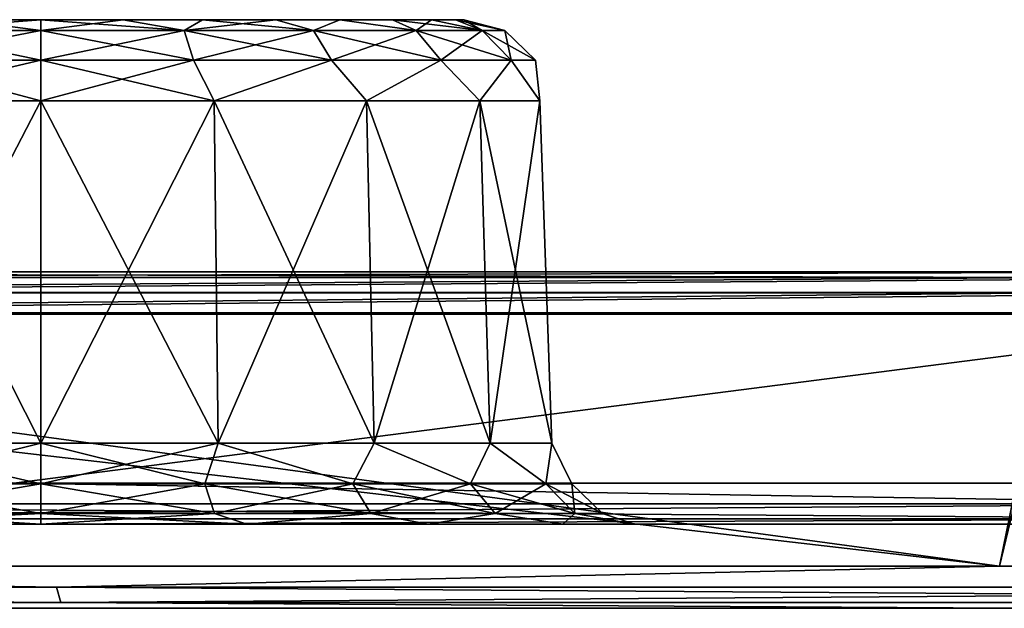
# Model space of a CAD drawing. Header units: millimetres. Extents: x -125 to 125, y -46 to 12.
# Tile 45 of 113: x -33.63 to -27.77, y 9 to 12.5. Entities that reach past the tile are written whole.
import ezdxf

# ---------------------------------------------------------------- set-up
doc = ezdxf.new("R2010")
doc.units = ezdxf.units.MM
doc.header["$LTSCALE"] = 26.699852
for name, color, linetype in [('1', 7, 'CONTINUOUS'), ('12', 7, 'CONTINUOUS'), ('2', 7, 'CONTINUOUS'), ('3', 7, 'CONTINUOUS'), ('33', 7, 'CONTINUOUS'), ('34', 7, 'CONTINUOUS'), ('35', 7, 'CONTINUOUS'), ('36', 7, 'CONTINUOUS'), ('49', 7, 'CONTINUOUS'), ('5', 7, 'CONTINUOUS'), ('50', 7, 'CONTINUOUS'), ('6', 7, 'CONTINUOUS'), ('63', 7, 'CONTINUOUS'), ('64', 7, 'CONTINUOUS'), ('89', 7, 'CONTINUOUS'), ('90', 7, 'CONTINUOUS'), ('93', 7, 'CONTINUOUS'), ('94', 7, 'CONTINUOUS'), ('95', 7, 'CONTINUOUS'), ('97', 7, 'CONTINUOUS'), ('98', 7, 'CONTINUOUS')]:
    doc.layers.add(name, color=color, linetype=linetype)

msp = doc.modelspace()

# ---------------------------------------------------------------- linework, layer by layer
at = {"layer": '1', "linetype": 'Continuous'}
for points in [[(-40.7359, 11, -118.0725), (-53.535, 11, -112.8474), (-12.9907, 11, -116.9241), (-40.7359, 11, -118.0725)], [(-25.8225, 11, -114.7746), (-53.535, 11, -112.8474), (-38.3385, 11, -111.2212), (-25.8225, 11, -114.7746)], [(-12.9907, 11, -116.9241), (-53.535, 11, -112.8474), (-25.8225, 11, -114.7746), (-12.9907, 11, -116.9241)], [(-53.4265, 11, 112.6222), (-40.6533, 11, 117.8366), (-25.8224, 11, 114.7746), (-53.4265, 11, 112.6222)], [(-38.3384, 11, 111.2212), (-53.4265, 11, 112.6222), (-25.8224, 11, 114.7746), (-38.3384, 11, 111.2212)], [(0, 11, -117.6435), (-40.7359, 11, -118.0725), (-12.9907, 11, -116.9241), (0, 11, -117.6435)], [(40.7359, 11, -118.0725), (-40.7359, 11, -118.0725), (0, 11, -117.6435), (40.7359, 11, -118.0725)], [(27.4376, 11, -121.8512), (-40.7359, 11, -118.0725), (40.7359, 11, -118.0725), (27.4376, 11, -121.8512)], [(-27.4376, 11, -121.8512), (-40.7359, 11, -118.0725), (27.4376, 11, -121.8512), (-27.4376, 11, -121.8512)], [(-25.8224, 11, 114.7746), (-40.6533, 11, 117.8366), (-12.9906, 11, 116.9241), (-25.8224, 11, 114.7746)], [(-12.9906, 11, 116.9241), (-40.6533, 11, 117.8366), (0, 11, 117.6435), (-12.9906, 11, 116.9241)], [(-27.382, 11, 121.6075), (40.6533, 11, 117.8366), (-40.6533, 11, 117.8366), (-27.382, 11, 121.6075)], [(-40.6533, 11, 117.8366), (40.6533, 11, 117.8366), (0, 11, 117.6435), (-40.6533, 11, 117.8366)]]:
    msp.add_3dface(points, dxfattribs=at)
at = {"layer": '12', "linetype": 'Continuous'}
for points in [[(-33.5, 12.5, 33.3728), (-33.5, 12.5, 28.3385), (-33.991, 12.5, 28.3868), (-33.5, 12.5, 33.3728)], [(-33.991, 12.5, 33.3245), (-33.5, 12.5, 33.3728), (-33.991, 12.5, 28.3868), (-33.991, 12.5, 33.3245)], [(-33.009, 12.5, 33.3245), (-33.5, 12.5, 28.3385), (-33.5, 12.5, 33.3728), (-33.009, 12.5, 33.3245)], [(-33.009, 12.5, 28.3868), (-33.5, 12.5, 28.3385), (-33.009, 12.5, 33.3245), (-33.009, 12.5, 28.3868)], [(-32.5368, 12.5, 33.1812), (-33.009, 12.5, 28.3868), (-33.009, 12.5, 33.3245), (-32.5368, 12.5, 33.1812)], [(-32.5368, 12.5, 28.5301), (-33.009, 12.5, 28.3868), (-32.5368, 12.5, 33.1812), (-32.5368, 12.5, 28.5301)], [(-32.1016, 12.5, 28.7627), (-32.5368, 12.5, 28.5301), (-32.1016, 12.5, 32.9486), (-32.1016, 12.5, 28.7627)], [(-32.1016, 12.5, 32.9486), (-32.5368, 12.5, 28.5301), (-32.5368, 12.5, 33.1812), (-32.1016, 12.5, 32.9486)], [(-31.7201, 12.5, 29.0757), (-32.1016, 12.5, 28.7627), (-31.7201, 12.5, 32.6356), (-31.7201, 12.5, 29.0757)], [(-31.7201, 12.5, 32.6356), (-32.1016, 12.5, 28.7627), (-32.1016, 12.5, 32.9486), (-31.7201, 12.5, 32.6356)], [(-31.4071, 12.5, 29.4571), (-31.7201, 12.5, 29.0757), (-31.4071, 12.5, 32.2541), (-31.4071, 12.5, 29.4571)], [(-31.4071, 12.5, 32.2541), (-31.7201, 12.5, 29.0757), (-31.7201, 12.5, 32.6356), (-31.4071, 12.5, 32.2541)], [(-31.1745, 12.5, 31.8189), (-31.4071, 12.5, 29.4571), (-31.4071, 12.5, 32.2541), (-31.1745, 12.5, 31.8189)], [(-31.1745, 12.5, 29.8923), (-31.4071, 12.5, 29.4571), (-31.1745, 12.5, 31.8189), (-31.1745, 12.5, 29.8923)], [(-31.0312, 12.5, 31.3467), (-31.1745, 12.5, 29.8923), (-31.1745, 12.5, 31.8189), (-31.0312, 12.5, 31.3467)], [(-31.0312, 12.5, 30.3646), (-31.1745, 12.5, 29.8923), (-31.0312, 12.5, 31.3467), (-31.0312, 12.5, 30.3646)], [(-30.9828, 12.5, 30.8556), (-31.0312, 12.5, 30.3646), (-31.0312, 12.5, 31.3467), (-30.9828, 12.5, 30.8556)]]:
    msp.add_3dface(points, dxfattribs=at)
at = {"layer": '2', "linetype": 'Continuous'}
for points in [[(-117.1172, 9.5), (117.1172, 9.5), (116.3253, 9.5, -13.5962), (-117.1172, 9.5)], [(-116.3253, 9.5, 13.5962), (117.1172, 9.5), (-117.1172, 9.5), (-116.3253, 9.5, 13.5962)], [(-116.3253, 9.5, -13.5962), (-117.1172, 9.5), (116.3253, 9.5, -13.5962), (-116.3253, 9.5, -13.5962)], [(116.3253, 9.5, 13.5962), (117.1172, 9.5), (-116.3253, 9.5, 13.5962), (116.3253, 9.5, 13.5962)], [(-113.9603, 9.5, 27.0088), (116.3253, 9.5, 13.5962), (-116.3253, 9.5, 13.5962), (-113.9603, 9.5, 27.0088)], [(113.9603, 9.5, -27.0088), (-116.3253, 9.5, -13.5962), (116.3253, 9.5, -13.5962), (113.9603, 9.5, -27.0088)], [(-113.9603, 9.5, -27.0088), (-116.3253, 9.5, -13.5962), (113.9603, 9.5, -27.0088), (-113.9603, 9.5, -27.0088)], [(-110.0542, 9.5, 40.0562), (113.9603, 9.5, 27.0088), (-113.9603, 9.5, 27.0088), (-110.0542, 9.5, 40.0562)], [(113.9603, 9.5, 27.0088), (116.3253, 9.5, 13.5962), (-113.9603, 9.5, 27.0088), (113.9603, 9.5, 27.0088)], [(110.0542, 9.5, -40.0562), (-113.9603, 9.5, -27.0088), (113.9603, 9.5, -27.0088), (110.0542, 9.5, -40.0562)], [(-110.0542, 9.5, -40.0562), (-113.9603, 9.5, -27.0088), (110.0542, 9.5, -40.0562), (-110.0542, 9.5, -40.0562)], [(104.6598, 9.5, -52.5619), (-110.0542, 9.5, -40.0562), (110.0542, 9.5, -40.0562), (104.6598, 9.5, -52.5619)], [(-104.6598, 9.5, 52.5619), (110.0542, 9.5, 40.0562), (-110.0542, 9.5, 40.0562), (-104.6598, 9.5, 52.5619)], [(110.0542, 9.5, 40.0562), (113.9603, 9.5, 27.0088), (-110.0542, 9.5, 40.0562), (110.0542, 9.5, 40.0562)], [(-104.6598, 9.5, -52.5619), (-110.0542, 9.5, -40.0562), (104.6598, 9.5, -52.5619), (-104.6598, 9.5, -52.5619)], [(97.8501, 9.5, -64.3568), (-104.6598, 9.5, -52.5619), (104.6598, 9.5, -52.5619), (97.8501, 9.5, -64.3568)], [(-97.8501, 9.5, -64.3568), (-104.6598, 9.5, -52.5619), (97.8501, 9.5, -64.3568), (-97.8501, 9.5, -64.3568)], [(-97.8501, 9.5, 64.3568), (104.6598, 9.5, 52.5619), (-104.6598, 9.5, 52.5619), (-97.8501, 9.5, 64.3568)], [(104.6598, 9.5, 52.5619), (110.0542, 9.5, 40.0562), (-104.6598, 9.5, 52.5619), (104.6598, 9.5, 52.5619)], [(-89.7171, 9.5, -75.2814), (-97.8501, 9.5, -64.3568), (89.7171, 9.5, -75.2814), (-89.7171, 9.5, -75.2814)], [(89.7171, 9.5, -75.2814), (-97.8501, 9.5, -64.3568), (97.8501, 9.5, -64.3568), (89.7171, 9.5, -75.2814)], [(-89.7171, 9.5, 75.2814), (97.8501, 9.5, 64.3568), (-97.8501, 9.5, 64.3568), (-89.7171, 9.5, 75.2814)], [(97.8501, 9.5, 64.3568), (104.6598, 9.5, 52.5619), (-97.8501, 9.5, 64.3568), (97.8501, 9.5, 64.3568)], [(80.3708, 9.5, -85.1879), (-89.7171, 9.5, -75.2814), (89.7171, 9.5, -75.2814), (80.3708, 9.5, -85.1879)], [(-80.3708, 9.5, -85.1879), (-89.7171, 9.5, -75.2814), (80.3708, 9.5, -85.1879), (-80.3708, 9.5, -85.1879)], [(-80.3708, 9.5, 85.1879), (89.7171, 9.5, 75.2814), (-89.7171, 9.5, 75.2814), (-80.3708, 9.5, 85.1879)], [(89.7171, 9.5, 75.2814), (97.8501, 9.5, 64.3568), (-89.7171, 9.5, 75.2814), (89.7171, 9.5, 75.2814)], [(69.9376, 9.5, -93.9423), (-80.3708, 9.5, -85.1879), (80.3708, 9.5, -85.1879), (69.9376, 9.5, -93.9423)], [(-69.9376, 9.5, -93.9423), (-80.3708, 9.5, -85.1879), (69.9376, 9.5, -93.9423), (-69.9376, 9.5, -93.9423)], [(80.3708, 9.5, 85.1879), (89.7171, 9.5, 75.2814), (-80.3708, 9.5, 85.1879), (80.3708, 9.5, 85.1879)], [(-69.9376, 9.5, 93.9423), (80.3708, 9.5, 85.1879), (-80.3708, 9.5, 85.1879), (-69.9376, 9.5, 93.9423)], [(58.5587, 9.5, -101.4264), (-69.9376, 9.5, -93.9423), (69.9376, 9.5, -93.9423), (58.5587, 9.5, -101.4264)], [(-58.5587, 9.5, -101.4264), (-69.9376, 9.5, -93.9423), (58.5587, 9.5, -101.4264), (-58.5587, 9.5, -101.4264)], [(69.9376, 9.5, 93.9423), (80.3708, 9.5, 85.1879), (-69.9376, 9.5, 93.9423), (69.9376, 9.5, 93.9423)], [(-58.5587, 9.5, 101.4264), (69.9376, 9.5, 93.9423), (-69.9376, 9.5, 93.9423), (-58.5587, 9.5, 101.4264)], [(-46.3878, 9.5, -107.5389), (-58.5587, 9.5, -101.4264), (46.3878, 9.5, -107.5389), (-46.3878, 9.5, -107.5389)], [(46.3878, 9.5, -107.5389), (-58.5587, 9.5, -101.4264), (58.5587, 9.5, -101.4264), (46.3878, 9.5, -107.5389)], [(-46.3878, 9.5, 107.5389), (58.5587, 9.5, 101.4264), (-58.5587, 9.5, 101.4264), (-46.3878, 9.5, 107.5389)], [(58.5587, 9.5, 101.4264), (69.9376, 9.5, 93.9423), (-58.5587, 9.5, 101.4264), (58.5587, 9.5, 101.4264)], [(-33.5896, 9.5, -112.197), (-46.3878, 9.5, -107.5389), (33.5896, 9.5, -112.197), (-33.5896, 9.5, -112.197)], [(33.5896, 9.5, -112.197), (-46.3878, 9.5, -107.5389), (46.3878, 9.5, -107.5389), (33.5896, 9.5, -112.197)], [(-33.5896, 9.5, 112.197), (46.3878, 9.5, 107.5389), (-46.3878, 9.5, 107.5389), (-33.5896, 9.5, 112.197)], [(46.3878, 9.5, 107.5389), (58.5587, 9.5, 101.4264), (-46.3878, 9.5, 107.5389), (46.3878, 9.5, 107.5389)], [(-20.3372, 9.5, -115.3379), (-33.5896, 9.5, -112.197), (20.3372, 9.5, -115.3379), (-20.3372, 9.5, -115.3379)], [(20.3372, 9.5, -115.3379), (-33.5896, 9.5, -112.197), (33.5896, 9.5, -112.197), (20.3372, 9.5, -115.3379)], [(-20.3372, 9.5, 115.3379), (33.5896, 9.5, 112.197), (-33.5896, 9.5, 112.197), (-20.3372, 9.5, 115.3379)], [(33.5896, 9.5, 112.197), (46.3878, 9.5, 107.5389), (-33.5896, 9.5, 112.197), (33.5896, 9.5, 112.197)]]:
    msp.add_3dface(points, dxfattribs=at)
at = {"layer": '3', "linetype": 'Continuous'}
for points in [[(-123.8684, 9, 13.9564), (-124.6521, 9), (123.8684, 9, 13.9564), (-123.8684, 9, 13.9564)], [(-124.6521, 9), (124.6521, 9), (123.8684, 9, 13.9564), (-124.6521, 9)], [(-123.8684, 9, -13.9564), (124.6521, 9), (-124.6521, 9), (-123.8684, 9, -13.9564)], [(123.8684, 9, -13.9564), (124.6521, 9), (-123.8684, 9, -13.9564), (123.8684, 9, -13.9564)], [(121.5269, 9, 27.7375), (-123.8684, 9, 13.9564), (123.8684, 9, 13.9564), (121.5269, 9, 27.7375)], [(-121.5269, 9, 27.7375), (-123.8684, 9, 13.9564), (121.5269, 9, 27.7375), (-121.5269, 9, 27.7375)], [(-121.5269, 9, -27.7375), (123.8684, 9, -13.9564), (-123.8684, 9, -13.9564), (-121.5269, 9, -27.7375)], [(117.6571, 9, 41.1698), (-121.5269, 9, 27.7375), (121.5269, 9, 27.7375), (117.6571, 9, 41.1698)], [(-117.6571, 9, 41.1698), (-121.5269, 9, 27.7375), (117.6571, 9, 41.1698), (-117.6571, 9, 41.1698)], [(-117.6571, 9, -41.1698), (121.5269, 9, -27.7375), (-121.5269, 9, -27.7375), (-117.6571, 9, -41.1698)], [(121.5269, 9, -27.7375), (123.8684, 9, -13.9564), (-121.5269, 9, -27.7375), (121.5269, 9, -27.7375)], [(112.3078, 9, 54.0843), (-117.6571, 9, 41.1698), (117.6571, 9, 41.1698), (112.3078, 9, 54.0843)], [(-112.3078, 9, 54.0843), (-117.6571, 9, 41.1698), (112.3078, 9, 54.0843), (-112.3078, 9, 54.0843)], [(-112.3078, 9, -54.0843), (117.6571, 9, -41.1698), (-117.6571, 9, -41.1698), (-112.3078, 9, -54.0843)], [(117.6571, 9, -41.1698), (121.5269, 9, -27.7375), (-117.6571, 9, -41.1698), (117.6571, 9, -41.1698)], [(105.5461, 9, 66.3187), (-112.3078, 9, 54.0843), (112.3078, 9, 54.0843), (105.5461, 9, 66.3187)], [(-105.5461, 9, 66.3187), (-112.3078, 9, 54.0843), (105.5461, 9, 66.3187), (-105.5461, 9, 66.3187)], [(-105.5461, 9, -66.3187), (112.3078, 9, -54.0843), (-112.3078, 9, -54.0843), (-105.5461, 9, -66.3187)], [(112.3078, 9, -54.0843), (117.6571, 9, -41.1698), (-112.3078, 9, -54.0843), (112.3078, 9, -54.0843)], [(97.4571, 9, 77.7192), (-105.5461, 9, 66.3187), (105.5461, 9, 66.3187), (97.4571, 9, 77.7192)], [(-97.4571, 9, 77.7192), (-105.5461, 9, 66.3187), (97.4571, 9, 77.7192), (-97.4571, 9, 77.7192)], [(-97.4571, 9, -77.7192), (105.5461, 9, -66.3187), (-105.5461, 9, -66.3187), (-97.4571, 9, -77.7192)], [(105.5461, 9, -66.3187), (112.3078, 9, -54.0843), (-105.5461, 9, -66.3187), (105.5461, 9, -66.3187)], [(88.1425, 9, 88.1423), (-97.4571, 9, 77.7192), (97.4571, 9, 77.7192), (88.1425, 9, 88.1423)], [(-88.1425, 9, 88.1423), (-97.4571, 9, 77.7192), (88.1425, 9, 88.1423), (-88.1425, 9, 88.1423)], [(97.4571, 9, -77.7192), (105.5461, 9, -66.3187), (-97.4571, 9, -77.7192), (97.4571, 9, -77.7192)], [(-88.1425, 9, -88.1423), (97.4571, 9, -77.7192), (-97.4571, 9, -77.7192), (-88.1425, 9, -88.1423)], [(77.7194, 9, 97.4569), (-88.1425, 9, 88.1423), (88.1425, 9, 88.1423), (77.7194, 9, 97.4569)], [(-77.7194, 9, 97.4569), (-88.1425, 9, 88.1423), (77.7194, 9, 97.4569), (-77.7194, 9, 97.4569)], [(88.1425, 9, -88.1423), (97.4571, 9, -77.7192), (-88.1425, 9, -88.1423), (88.1425, 9, -88.1423)], [(-77.7194, 9, -97.4569), (88.1425, 9, -88.1423), (-88.1425, 9, -88.1423), (-77.7194, 9, -97.4569)], [(66.319, 9, 105.5459), (-77.7194, 9, 97.4569), (77.7194, 9, 97.4569), (66.319, 9, 105.5459)], [(-66.319, 9, 105.5459), (-77.7194, 9, 97.4569), (66.319, 9, 105.5459), (-66.319, 9, 105.5459)], [(-66.319, 9, -105.5459), (77.7194, 9, -97.4569), (-77.7194, 9, -97.4569), (-66.319, 9, -105.5459)], [(77.7194, 9, -97.4569), (88.1425, 9, -88.1423), (-77.7194, 9, -97.4569), (77.7194, 9, -97.4569)], [(54.0846, 9, 112.3076), (-66.319, 9, 105.5459), (66.319, 9, 105.5459), (54.0846, 9, 112.3076)], [(-54.0846, 9, 112.3076), (-66.319, 9, 105.5459), (54.0846, 9, 112.3076), (-54.0846, 9, 112.3076)], [(-54.0846, 9, -112.3076), (66.319, 9, -105.5459), (-66.319, 9, -105.5459), (-54.0846, 9, -112.3076)], [(66.319, 9, -105.5459), (77.7194, 9, -97.4569), (-66.319, 9, -105.5459), (66.319, 9, -105.5459)], [(41.1701, 9, 117.657), (-54.0846, 9, 112.3076), (54.0846, 9, 112.3076), (41.1701, 9, 117.657)], [(-41.1701, 9, 117.657), (-54.0846, 9, 112.3076), (41.1701, 9, 117.657), (-41.1701, 9, 117.657)], [(-41.1701, 9, -117.657), (54.0846, 9, -112.3076), (-54.0846, 9, -112.3076), (-41.1701, 9, -117.657)], [(54.0846, 9, -112.3076), (66.319, 9, -105.5459), (-54.0846, 9, -112.3076), (54.0846, 9, -112.3076)], [(27.7378, 9, 121.5268), (-41.1701, 9, 117.657), (41.1701, 9, 117.657), (27.7378, 9, 121.5268)], [(-27.7378, 9, 121.5268), (-41.1701, 9, 117.657), (27.7378, 9, 121.5268), (-27.7378, 9, 121.5268)], [(-27.7378, 9, -121.5268), (41.1701, 9, -117.657), (-41.1701, 9, -117.657), (-27.7378, 9, -121.5268)], [(41.1701, 9, -117.657), (54.0846, 9, -112.3076), (-41.1701, 9, -117.657), (41.1701, 9, -117.657)]]:
    msp.add_3dface(points, dxfattribs=at)
at = {"layer": '33', "linetype": 'Continuous'}
for points in [[(-33.5, 9.9826, 27.7677), (-32.4682, 12.0174, 28.0207), (-32.4439, 9.9826, 27.954), (-33.5, 9.9826, 27.7677)], [(-33.5, 12.0174, 27.8388), (-32.4682, 12.0174, 28.0207), (-33.5, 9.9826, 27.7677), (-33.5, 12.0174, 27.8388)], [(-32.4439, 9.9826, 33.7573), (-33.5, 12.0174, 33.8725), (-33.5, 9.9826, 33.9436), (-32.4439, 9.9826, 33.7573)], [(-32.4682, 12.0174, 33.6906), (-33.5, 12.0174, 33.8725), (-32.4439, 9.9826, 33.7573), (-32.4682, 12.0174, 33.6906)], [(-32.4682, 12.0174, 28.0207), (-31.5608, 12.0174, 28.5446), (-32.4439, 9.9826, 27.954), (-32.4682, 12.0174, 28.0207)], [(-31.5151, 9.9826, 33.2211), (-32.4682, 12.0174, 33.6906), (-32.4439, 9.9826, 33.7573), (-31.5151, 9.9826, 33.2211)], [(-31.5608, 12.0174, 33.1667), (-32.4682, 12.0174, 33.6906), (-31.5151, 9.9826, 33.2211), (-31.5608, 12.0174, 33.1667)], [(-32.4439, 9.9826, 27.954), (-31.5608, 12.0174, 28.5446), (-31.5151, 9.9826, 28.4902), (-32.4439, 9.9826, 27.954)], [(-31.5608, 12.0174, 28.5446), (-30.8873, 12.0174, 29.3472), (-31.5151, 9.9826, 28.4902), (-31.5608, 12.0174, 28.5446)], [(-30.8258, 9.9826, 32.3996), (-31.5608, 12.0174, 33.1667), (-31.5151, 9.9826, 33.2211), (-30.8258, 9.9826, 32.3996)], [(-30.8873, 12.0174, 32.3641), (-31.5608, 12.0174, 33.1667), (-30.8258, 9.9826, 32.3996), (-30.8873, 12.0174, 32.3641)], [(-31.5151, 9.9826, 28.4902), (-30.8873, 12.0174, 29.3472), (-30.8258, 9.9826, 29.3117), (-31.5151, 9.9826, 28.4902)], [(-30.8873, 12.0174, 29.3472), (-30.529, 12.0174, 30.3318), (-30.8258, 9.9826, 29.3117), (-30.8873, 12.0174, 29.3472)], [(-30.459, 9.9826, 31.3919), (-30.8873, 12.0174, 32.3641), (-30.8258, 9.9826, 32.3996), (-30.459, 9.9826, 31.3919)], [(-30.529, 12.0174, 31.3795), (-30.8873, 12.0174, 32.3641), (-30.459, 9.9826, 31.3919), (-30.529, 12.0174, 31.3795)], [(-30.8258, 9.9826, 29.3117), (-30.529, 12.0174, 30.3318), (-30.459, 9.9826, 30.3194), (-30.8258, 9.9826, 29.3117)], [(-30.459, 9.9826, 30.3194), (-30.529, 12.0174, 31.3795), (-30.459, 9.9826, 31.3919), (-30.459, 9.9826, 30.3194)], [(-30.529, 12.0174, 30.3318), (-30.529, 12.0174, 31.3795), (-30.459, 9.9826, 30.3194), (-30.529, 12.0174, 30.3318)]]:
    msp.add_3dface(points, dxfattribs=at)
at = {"layer": '34', "linetype": 'Continuous'}
for points in [[(-33.5, 12.0174, 27.8388), (-33.5, 9.9826, 27.7677), (-34.5561, 9.9826, 27.954), (-33.5, 12.0174, 27.8388)], [(-33.5, 9.9826, 33.9436), (-34.5318, 12.0174, 33.6906), (-34.5561, 9.9826, 33.7573), (-33.5, 9.9826, 33.9436)], [(-34.5318, 12.0174, 28.0207), (-33.5, 12.0174, 27.8388), (-34.5561, 9.9826, 27.954), (-34.5318, 12.0174, 28.0207)], [(-33.5, 9.9826, 33.9436), (-33.5, 12.0174, 33.8725), (-34.5318, 12.0174, 33.6906), (-33.5, 9.9826, 33.9436)]]:
    msp.add_3dface(points, dxfattribs=at)
at = {"layer": '35', "linetype": 'Continuous'}
for points in [[(-38.2479, 10.7565, -110.9881), (-33.6613, 9.7435, -112.4364), (-25.7614, 10.7565, -114.5322), (-38.2479, 10.7565, -110.9881)], [(-33.6613, 9.7435, -112.4364), (-20.3806, 9.7435, -115.584), (-25.7614, 10.7565, -114.5322), (-33.6613, 9.7435, -112.4364)]]:
    msp.add_3dface(points, dxfattribs=at)
at = {"layer": '36', "linetype": 'Continuous'}
for points in [[(-38.2479, 10.7565, 110.9881), (-25.7614, 10.7565, 114.5322), (-33.6613, 9.7435, 112.4364), (-38.2479, 10.7565, 110.9881)], [(-33.6613, 9.7435, 112.4364), (-25.7614, 10.7565, 114.5322), (-20.3806, 9.7435, 115.584), (-33.6613, 9.7435, 112.4364)]]:
    msp.add_3dface(points, dxfattribs=at)
at = {"layer": '49', "linetype": 'Continuous'}
for points in [[(-32.6465, 12.436, 33.4823), (-33.5, 12.5, 33.3728), (-33.5, 12.436, 33.6175), (-32.6465, 12.436, 33.4823)], [(-33.009, 12.5, 33.3245), (-33.5, 12.5, 33.3728), (-32.6465, 12.436, 33.4823), (-33.009, 12.5, 33.3245)], [(-33.5, 12.5, 28.3385), (-33.009, 12.5, 28.3868), (-33.5, 12.436, 28.0938), (-33.5, 12.5, 28.3385)], [(-33.5, 12.436, 28.0938), (-33.009, 12.5, 28.3868), (-32.6465, 12.436, 28.2289), (-33.5, 12.436, 28.0938)], [(-32.5368, 12.5, 33.1812), (-33.009, 12.5, 33.3245), (-32.6465, 12.436, 33.4823), (-32.5368, 12.5, 33.1812)], [(-33.009, 12.5, 28.3868), (-32.5368, 12.5, 28.5301), (-32.6465, 12.436, 28.2289), (-33.009, 12.5, 28.3868)], [(-31.8766, 12.436, 33.0901), (-32.5368, 12.5, 33.1812), (-32.6465, 12.436, 33.4823), (-31.8766, 12.436, 33.0901)], [(-32.5368, 12.5, 28.5301), (-32.1016, 12.5, 28.7627), (-32.6465, 12.436, 28.2289), (-32.5368, 12.5, 28.5301)], [(-32.6465, 12.436, 28.2289), (-32.1016, 12.5, 28.7627), (-31.8766, 12.436, 28.6212), (-32.6465, 12.436, 28.2289)], [(-32.1016, 12.5, 32.9486), (-32.5368, 12.5, 33.1812), (-31.8766, 12.436, 33.0901), (-32.1016, 12.5, 32.9486)], [(-31.7201, 12.5, 32.6356), (-32.1016, 12.5, 32.9486), (-31.8766, 12.436, 33.0901), (-31.7201, 12.5, 32.6356)], [(-32.1016, 12.5, 28.7627), (-31.7201, 12.5, 29.0757), (-31.8766, 12.436, 28.6212), (-32.1016, 12.5, 28.7627)], [(-31.2656, 12.436, 32.479), (-31.7201, 12.5, 32.6356), (-31.8766, 12.436, 33.0901), (-31.2656, 12.436, 32.479)], [(-31.8766, 12.436, 28.6212), (-31.7201, 12.5, 29.0757), (-31.2656, 12.436, 29.2323), (-31.8766, 12.436, 28.6212)], [(-31.4071, 12.5, 32.2541), (-31.7201, 12.5, 32.6356), (-31.2656, 12.436, 32.479), (-31.4071, 12.5, 32.2541)], [(-31.7201, 12.5, 29.0757), (-31.4071, 12.5, 29.4571), (-31.2656, 12.436, 29.2323), (-31.7201, 12.5, 29.0757)], [(-31.1745, 12.5, 31.8189), (-31.4071, 12.5, 32.2541), (-30.8733, 12.436, 31.7091), (-31.1745, 12.5, 31.8189)], [(-30.8733, 12.436, 31.7091), (-31.4071, 12.5, 32.2541), (-31.2656, 12.436, 32.479), (-30.8733, 12.436, 31.7091)], [(-31.4071, 12.5, 29.4571), (-31.1745, 12.5, 29.8923), (-31.2656, 12.436, 29.2323), (-31.4071, 12.5, 29.4571)], [(-31.2656, 12.436, 29.2323), (-31.1745, 12.5, 29.8923), (-30.8733, 12.436, 30.0022), (-31.2656, 12.436, 29.2323)], [(-31.0312, 12.5, 31.3467), (-31.1745, 12.5, 31.8189), (-30.8733, 12.436, 31.7091), (-31.0312, 12.5, 31.3467)], [(-31.1745, 12.5, 29.8923), (-31.0312, 12.5, 30.3646), (-30.8733, 12.436, 30.0022), (-31.1745, 12.5, 29.8923)], [(-31.0312, 12.5, 30.3646), (-30.9828, 12.5, 30.8556), (-30.8733, 12.436, 30.0022), (-31.0312, 12.5, 30.3646)], [(-30.9828, 12.5, 30.8556), (-31.0312, 12.5, 31.3467), (-30.7381, 12.436, 30.8556), (-30.9828, 12.5, 30.8556)], [(-30.7381, 12.436, 30.8556), (-31.0312, 12.5, 31.3467), (-30.8733, 12.436, 31.7091), (-30.7381, 12.436, 30.8556)], [(-30.8733, 12.436, 30.0022), (-30.9828, 12.5, 30.8556), (-30.7381, 12.436, 30.8556), (-30.8733, 12.436, 30.0022)], [(-32.6465, 12.436, 33.4823), (-33.5, 12.436, 33.6175), (-32.5902, 12.26, 33.6558), (-32.6465, 12.436, 33.4823)], [(-32.5902, 12.26, 33.6558), (-33.5, 12.436, 33.6175), (-33.5, 12.26, 33.7999), (-32.5902, 12.26, 33.6558)], [(-33.5, 12.436, 28.0938), (-32.6465, 12.436, 28.2289), (-33.5, 12.26, 27.9114), (-33.5, 12.436, 28.0938)], [(-33.5, 12.26, 27.9114), (-32.6465, 12.436, 28.2289), (-32.5902, 12.26, 28.0555), (-33.5, 12.26, 27.9114)], [(-31.8766, 12.436, 33.0901), (-32.6465, 12.436, 33.4823), (-31.7694, 12.26, 33.2376), (-31.8766, 12.436, 33.0901)], [(-31.7694, 12.26, 33.2376), (-32.6465, 12.436, 33.4823), (-32.5902, 12.26, 33.6558), (-31.7694, 12.26, 33.2376)], [(-32.6465, 12.436, 28.2289), (-31.8766, 12.436, 28.6212), (-32.5902, 12.26, 28.0555), (-32.6465, 12.436, 28.2289)], [(-32.5902, 12.26, 28.0555), (-31.8766, 12.436, 28.6212), (-31.7694, 12.26, 28.4737), (-32.5902, 12.26, 28.0555)], [(-31.2656, 12.436, 32.479), (-31.8766, 12.436, 33.0901), (-31.1181, 12.26, 32.5862), (-31.2656, 12.436, 32.479)], [(-31.1181, 12.26, 32.5862), (-31.8766, 12.436, 33.0901), (-31.7694, 12.26, 33.2376), (-31.1181, 12.26, 32.5862)], [(-31.8766, 12.436, 28.6212), (-31.2656, 12.436, 29.2323), (-31.7694, 12.26, 28.4737), (-31.8766, 12.436, 28.6212)], [(-31.7694, 12.26, 28.4737), (-31.2656, 12.436, 29.2323), (-31.1181, 12.26, 29.1251), (-31.7694, 12.26, 28.4737)], [(-30.6999, 12.26, 31.7655), (-31.2656, 12.436, 32.479), (-31.1181, 12.26, 32.5862), (-30.6999, 12.26, 31.7655)], [(-30.8733, 12.436, 31.7091), (-31.2656, 12.436, 32.479), (-30.6999, 12.26, 31.7655), (-30.8733, 12.436, 31.7091)], [(-31.2656, 12.436, 29.2323), (-30.8733, 12.436, 30.0022), (-31.1181, 12.26, 29.1251), (-31.2656, 12.436, 29.2323)], [(-31.1181, 12.26, 29.1251), (-30.8733, 12.436, 30.0022), (-30.6999, 12.26, 29.9458), (-31.1181, 12.26, 29.1251)], [(-30.5558, 12.26, 30.8556), (-30.8733, 12.436, 31.7091), (-30.6999, 12.26, 31.7655), (-30.5558, 12.26, 30.8556)], [(-30.7381, 12.436, 30.8556), (-30.8733, 12.436, 31.7091), (-30.5558, 12.26, 30.8556), (-30.7381, 12.436, 30.8556)], [(-30.8733, 12.436, 30.0022), (-30.7381, 12.436, 30.8556), (-30.6999, 12.26, 29.9458), (-30.8733, 12.436, 30.0022)], [(-30.6999, 12.26, 29.9458), (-30.7381, 12.436, 30.8556), (-30.5558, 12.26, 30.8556), (-30.6999, 12.26, 29.9458)], [(-33.5, 12.0174, 27.8388), (-33.5, 12.26, 27.9114), (-32.5902, 12.26, 28.0555), (-33.5, 12.0174, 27.8388)], [(-32.4682, 12.0174, 28.0207), (-33.5, 12.0174, 27.8388), (-32.5902, 12.26, 28.0555), (-32.4682, 12.0174, 28.0207)], [(-33.5, 12.0174, 33.8725), (-32.4682, 12.0174, 33.6906), (-33.5, 12.26, 33.7999), (-33.5, 12.0174, 33.8725)], [(-32.4682, 12.0174, 33.6906), (-32.5902, 12.26, 33.6558), (-33.5, 12.26, 33.7999), (-32.4682, 12.0174, 33.6906)], [(-32.4682, 12.0174, 28.0207), (-32.5902, 12.26, 28.0555), (-31.7694, 12.26, 28.4737), (-32.4682, 12.0174, 28.0207)], [(-32.4682, 12.0174, 33.6906), (-31.7694, 12.26, 33.2376), (-32.5902, 12.26, 33.6558), (-32.4682, 12.0174, 33.6906)], [(-32.4682, 12.0174, 33.6906), (-31.5608, 12.0174, 33.1667), (-31.7694, 12.26, 33.2376), (-32.4682, 12.0174, 33.6906)], [(-31.5608, 12.0174, 28.5446), (-32.4682, 12.0174, 28.0207), (-31.7694, 12.26, 28.4737), (-31.5608, 12.0174, 28.5446)], [(-31.5608, 12.0174, 33.1667), (-31.1181, 12.26, 32.5862), (-31.7694, 12.26, 33.2376), (-31.5608, 12.0174, 33.1667)], [(-31.5608, 12.0174, 28.5446), (-31.7694, 12.26, 28.4737), (-31.1181, 12.26, 29.1251), (-31.5608, 12.0174, 28.5446)], [(-31.5608, 12.0174, 33.1667), (-30.8873, 12.0174, 32.3641), (-31.1181, 12.26, 32.5862), (-31.5608, 12.0174, 33.1667)], [(-30.8873, 12.0174, 29.3472), (-31.5608, 12.0174, 28.5446), (-31.1181, 12.26, 29.1251), (-30.8873, 12.0174, 29.3472)], [(-30.8873, 12.0174, 32.3641), (-30.6999, 12.26, 31.7655), (-31.1181, 12.26, 32.5862), (-30.8873, 12.0174, 32.3641)], [(-30.8873, 12.0174, 29.3472), (-31.1181, 12.26, 29.1251), (-30.6999, 12.26, 29.9458), (-30.8873, 12.0174, 29.3472)], [(-30.8873, 12.0174, 32.3641), (-30.529, 12.0174, 31.3795), (-30.6999, 12.26, 31.7655), (-30.8873, 12.0174, 32.3641)], [(-30.529, 12.0174, 30.3318), (-30.8873, 12.0174, 29.3472), (-30.6999, 12.26, 29.9458), (-30.529, 12.0174, 30.3318)], [(-30.529, 12.0174, 31.3795), (-30.5558, 12.26, 30.8556), (-30.6999, 12.26, 31.7655), (-30.529, 12.0174, 31.3795)], [(-30.529, 12.0174, 30.3318), (-30.6999, 12.26, 29.9458), (-30.5558, 12.26, 30.8556), (-30.529, 12.0174, 30.3318)], [(-30.529, 12.0174, 31.3795), (-30.529, 12.0174, 30.3318), (-30.5558, 12.26, 30.8556), (-30.529, 12.0174, 31.3795)]]:
    msp.add_3dface(points, dxfattribs=at)
at = {"layer": '5', "linetype": 'Continuous'}
for points in [[(-41.2526, 9.25, -117.893), (-40.7359, 11, -118.0725), (-27.7933, 9.25, -121.7706), (-41.2526, 9.25, -117.893)], [(-40.7359, 11, -118.0725), (-27.4376, 11, -121.8512), (-27.7933, 9.25, -121.7706), (-40.7359, 11, -118.0725)], [(-27.7933, 9.25, -121.7706), (-27.4376, 11, -121.8512), (-13.9846, 9.25, -124.1168), (-27.7933, 9.25, -121.7706)]]:
    msp.add_3dface(points, dxfattribs=at)
at = {"layer": '50', "linetype": 'Continuous'}
for points in [[(-33.5, 12.5, 28.3385), (-33.5, 12.436, 28.0938), (-34.3535, 12.436, 28.2289), (-33.5, 12.5, 28.3385)], [(-33.991, 12.5, 28.3868), (-33.5, 12.5, 28.3385), (-34.3535, 12.436, 28.2289), (-33.991, 12.5, 28.3868)], [(-33.5, 12.436, 33.6175), (-33.991, 12.5, 33.3245), (-34.3535, 12.436, 33.4823), (-33.5, 12.436, 33.6175)], [(-33.5, 12.5, 33.3728), (-33.991, 12.5, 33.3245), (-33.5, 12.436, 33.6175), (-33.5, 12.5, 33.3728)], [(-34.3535, 12.436, 28.2289), (-33.5, 12.436, 28.0938), (-34.4098, 12.26, 28.0555), (-34.3535, 12.436, 28.2289)], [(-33.5, 12.26, 33.7999), (-34.3535, 12.436, 33.4823), (-34.4098, 12.26, 33.6558), (-33.5, 12.26, 33.7999)], [(-33.5, 12.436, 28.0938), (-33.5, 12.26, 27.9114), (-34.4098, 12.26, 28.0555), (-33.5, 12.436, 28.0938)], [(-33.5, 12.26, 33.7999), (-33.5, 12.436, 33.6175), (-34.3535, 12.436, 33.4823), (-33.5, 12.26, 33.7999)], [(-33.5, 12.26, 27.9114), (-34.5318, 12.0174, 28.0207), (-34.4098, 12.26, 28.0555), (-33.5, 12.26, 27.9114)], [(-33.5, 12.0174, 27.8388), (-34.5318, 12.0174, 28.0207), (-33.5, 12.26, 27.9114), (-33.5, 12.0174, 27.8388)], [(-34.5318, 12.0174, 33.6906), (-33.5, 12.0174, 33.8725), (-34.4098, 12.26, 33.6558), (-34.5318, 12.0174, 33.6906)], [(-33.5, 12.0174, 33.8725), (-33.5, 12.26, 33.7999), (-34.4098, 12.26, 33.6558), (-33.5, 12.0174, 33.8725)]]:
    msp.add_3dface(points, dxfattribs=at)
at = {"layer": '6', "linetype": 'Continuous'}
for points in [[(-41.2526, 9.25, 117.893), (-27.7933, 9.25, 121.7706), (-40.7298, 10.75, 118.0746), (-41.2526, 9.25, 117.893)], [(-40.7298, 10.75, 118.0746), (-27.7933, 9.25, 121.7706), (-27.4335, 10.75, 121.8521), (-40.7298, 10.75, 118.0746)], [(-27.7933, 9.25, 121.7706), (-13.9846, 9.25, 124.1168), (-27.4335, 10.75, 121.8521), (-27.7933, 9.25, 121.7706)]]:
    msp.add_3dface(points, dxfattribs=at)
at = {"layer": '63', "linetype": 'Continuous'}
for points in [[(-33.5, 9.9826, 27.7677), (-32.4439, 9.9826, 27.954), (-33.5, 9.74, 27.6951), (-33.5, 9.9826, 27.7677)], [(-32.4439, 9.9826, 27.954), (-32.5233, 9.74, 27.8498), (-33.5, 9.74, 27.6951), (-32.4439, 9.9826, 27.954)], [(-33.5, 9.9826, 33.9436), (-33.5, 9.74, 34.0162), (-32.5233, 9.74, 33.8615), (-33.5, 9.9826, 33.9436)], [(-32.4439, 9.9826, 33.7573), (-33.5, 9.9826, 33.9436), (-32.5233, 9.74, 33.8615), (-32.4439, 9.9826, 33.7573)], [(-32.4439, 9.9826, 27.954), (-31.6423, 9.74, 28.2987), (-32.5233, 9.74, 27.8498), (-32.4439, 9.9826, 27.954)], [(-32.4439, 9.9826, 33.7573), (-32.5233, 9.74, 33.8615), (-31.6423, 9.74, 33.4126), (-32.4439, 9.9826, 33.7573)], [(-32.4439, 9.9826, 27.954), (-31.5151, 9.9826, 28.4902), (-31.6423, 9.74, 28.2987), (-32.4439, 9.9826, 27.954)], [(-31.5151, 9.9826, 33.2211), (-32.4439, 9.9826, 33.7573), (-31.6423, 9.74, 33.4126), (-31.5151, 9.9826, 33.2211)], [(-31.5151, 9.9826, 28.4902), (-30.9431, 9.74, 28.9979), (-31.6423, 9.74, 28.2987), (-31.5151, 9.9826, 28.4902)], [(-31.5151, 9.9826, 33.2211), (-31.6423, 9.74, 33.4126), (-30.9431, 9.74, 32.7134), (-31.5151, 9.9826, 33.2211)], [(-31.5151, 9.9826, 28.4902), (-30.8258, 9.9826, 29.3117), (-30.9431, 9.74, 28.9979), (-31.5151, 9.9826, 28.4902)], [(-30.8258, 9.9826, 32.3996), (-31.5151, 9.9826, 33.2211), (-30.9431, 9.74, 32.7134), (-30.8258, 9.9826, 32.3996)], [(-30.8258, 9.9826, 32.3996), (-30.9431, 9.74, 32.7134), (-30.4942, 9.74, 31.8323), (-30.8258, 9.9826, 32.3996)], [(-30.8258, 9.9826, 29.3117), (-30.4942, 9.74, 29.879), (-30.9431, 9.74, 28.9979), (-30.8258, 9.9826, 29.3117)], [(-30.459, 9.9826, 31.3919), (-30.8258, 9.9826, 32.3996), (-30.4942, 9.74, 31.8323), (-30.459, 9.9826, 31.3919)], [(-30.8258, 9.9826, 29.3117), (-30.459, 9.9826, 30.3194), (-30.4942, 9.74, 29.879), (-30.8258, 9.9826, 29.3117)], [(-30.459, 9.9826, 30.3194), (-30.3395, 9.74, 30.8556), (-30.4942, 9.74, 29.879), (-30.459, 9.9826, 30.3194)], [(-30.459, 9.9826, 31.3919), (-30.4942, 9.74, 31.8323), (-30.3395, 9.74, 30.8556), (-30.459, 9.9826, 31.3919)], [(-30.459, 9.9826, 30.3194), (-30.459, 9.9826, 31.3919), (-30.3395, 9.74, 30.8556), (-30.459, 9.9826, 30.3194)], [(-32.5233, 9.74, 27.8498), (-33.5, 9.564, 27.5128), (-33.5, 9.74, 27.6951), (-32.5233, 9.74, 27.8498)], [(-32.467, 9.564, 27.6764), (-33.5, 9.564, 27.5128), (-32.5233, 9.74, 27.8498), (-32.467, 9.564, 27.6764)], [(-33.5, 9.74, 34.0162), (-32.467, 9.564, 34.0349), (-32.5233, 9.74, 33.8615), (-33.5, 9.74, 34.0162)], [(-33.5, 9.564, 34.1985), (-32.467, 9.564, 34.0349), (-33.5, 9.74, 34.0162), (-33.5, 9.564, 34.1985)], [(-31.6423, 9.74, 28.2987), (-32.467, 9.564, 27.6764), (-32.5233, 9.74, 27.8498), (-31.6423, 9.74, 28.2987)], [(-32.5233, 9.74, 33.8615), (-31.5351, 9.564, 33.5601), (-31.6423, 9.74, 33.4126), (-32.5233, 9.74, 33.8615)], [(-32.467, 9.564, 34.0349), (-31.5351, 9.564, 33.5601), (-32.5233, 9.74, 33.8615), (-32.467, 9.564, 34.0349)], [(-31.5351, 9.564, 28.1512), (-32.467, 9.564, 27.6764), (-31.6423, 9.74, 28.2987), (-31.5351, 9.564, 28.1512)], [(-30.9431, 9.74, 28.9979), (-31.5351, 9.564, 28.1512), (-31.6423, 9.74, 28.2987), (-30.9431, 9.74, 28.9979)], [(-31.5351, 9.564, 33.5601), (-30.7955, 9.564, 32.8205), (-31.6423, 9.74, 33.4126), (-31.5351, 9.564, 33.5601)], [(-31.6423, 9.74, 33.4126), (-30.7955, 9.564, 32.8205), (-30.9431, 9.74, 32.7134), (-31.6423, 9.74, 33.4126)], [(-30.7955, 9.564, 28.8907), (-31.5351, 9.564, 28.1512), (-30.9431, 9.74, 28.9979), (-30.7955, 9.564, 28.8907)], [(-30.4942, 9.74, 29.879), (-30.7955, 9.564, 28.8907), (-30.9431, 9.74, 28.9979), (-30.4942, 9.74, 29.879)], [(-30.9431, 9.74, 32.7134), (-30.3207, 9.564, 31.8887), (-30.4942, 9.74, 31.8323), (-30.9431, 9.74, 32.7134)], [(-30.7955, 9.564, 32.8205), (-30.3207, 9.564, 31.8887), (-30.9431, 9.74, 32.7134), (-30.7955, 9.564, 32.8205)], [(-30.3207, 9.564, 29.8226), (-30.7955, 9.564, 28.8907), (-30.4942, 9.74, 29.879), (-30.3207, 9.564, 29.8226)], [(-30.3395, 9.74, 30.8556), (-30.3207, 9.564, 29.8226), (-30.4942, 9.74, 29.879), (-30.3395, 9.74, 30.8556)], [(-30.4942, 9.74, 31.8323), (-30.1571, 9.564, 30.8556), (-30.3395, 9.74, 30.8556), (-30.4942, 9.74, 31.8323)], [(-30.3207, 9.564, 31.8887), (-30.1571, 9.564, 30.8556), (-30.4942, 9.74, 31.8323), (-30.3207, 9.564, 31.8887)], [(-30.1571, 9.564, 30.8556), (-30.3207, 9.564, 29.8226), (-30.3395, 9.74, 30.8556), (-30.1571, 9.564, 30.8556)], [(-33.5, 9.5, 27.268), (-32.467, 9.564, 27.6764), (-32.2731, 9.5, 27.4844), (-33.5, 9.5, 27.268)], [(-33.5, 9.564, 27.5128), (-32.467, 9.564, 27.6764), (-33.5, 9.5, 27.268), (-33.5, 9.564, 27.5128)], [(-32.467, 9.564, 34.0349), (-33.5, 9.564, 34.1985), (-32.2731, 9.5, 34.2269), (-32.467, 9.564, 34.0349)], [(-33.5, 9.564, 34.1985), (-33.5, 9.5, 34.4433), (-32.2731, 9.5, 34.2269), (-33.5, 9.564, 34.1985)], [(-32.467, 9.564, 27.6764), (-31.5351, 9.564, 28.1512), (-32.2731, 9.5, 27.4844), (-32.467, 9.564, 27.6764)], [(-31.5351, 9.564, 33.5601), (-32.467, 9.564, 34.0349), (-32.2731, 9.5, 34.2269), (-31.5351, 9.564, 33.5601)], [(-32.2731, 9.5, 27.4844), (-31.5351, 9.564, 28.1512), (-31.194, 9.5, 28.1073), (-32.2731, 9.5, 27.4844)], [(-31.194, 9.5, 33.604), (-31.5351, 9.564, 33.5601), (-32.2731, 9.5, 34.2269), (-31.194, 9.5, 33.604)], [(-31.5351, 9.564, 28.1512), (-30.7955, 9.564, 28.8907), (-31.194, 9.5, 28.1073), (-31.5351, 9.564, 28.1512)], [(-30.7955, 9.564, 32.8205), (-31.5351, 9.564, 33.5601), (-31.194, 9.5, 33.604), (-30.7955, 9.564, 32.8205)], [(-31.194, 9.5, 28.1073), (-30.7955, 9.564, 28.8907), (-30.3931, 9.5, 29.0618), (-31.194, 9.5, 28.1073)], [(-30.3931, 9.5, 32.6495), (-30.7955, 9.564, 32.8205), (-31.194, 9.5, 33.604), (-30.3931, 9.5, 32.6495)], [(-30.7955, 9.564, 28.8907), (-30.3207, 9.564, 29.8226), (-30.3931, 9.5, 29.0618), (-30.7955, 9.564, 28.8907)], [(-30.3207, 9.564, 31.8887), (-30.7955, 9.564, 32.8205), (-30.3931, 9.5, 32.6495), (-30.3207, 9.564, 31.8887)], [(-30.3931, 9.5, 29.0618), (-30.3207, 9.564, 29.8226), (-29.9669, 9.5, 30.2326), (-30.3931, 9.5, 29.0618)], [(-29.9669, 9.5, 31.4786), (-30.3207, 9.564, 31.8887), (-30.3931, 9.5, 32.6495), (-29.9669, 9.5, 31.4786)], [(-30.3207, 9.564, 29.8226), (-30.1571, 9.564, 30.8556), (-29.9669, 9.5, 30.2326), (-30.3207, 9.564, 29.8226)], [(-30.1571, 9.564, 30.8556), (-30.3207, 9.564, 31.8887), (-29.9669, 9.5, 31.4786), (-30.1571, 9.564, 30.8556)], [(-29.9669, 9.5, 30.2326), (-30.1571, 9.564, 30.8556), (-29.9669, 9.5, 31.4786), (-29.9669, 9.5, 30.2326)]]:
    msp.add_3dface(points, dxfattribs=at)
at = {"layer": '64', "linetype": 'Continuous'}
for points in [[(-33.5, 9.74, 34.0162), (-34.5561, 9.9826, 33.7573), (-34.4767, 9.74, 33.8615), (-33.5, 9.74, 34.0162)], [(-34.5561, 9.9826, 27.954), (-33.5, 9.9826, 27.7677), (-34.4767, 9.74, 27.8498), (-34.5561, 9.9826, 27.954)], [(-33.5, 9.9826, 33.9436), (-34.5561, 9.9826, 33.7573), (-33.5, 9.74, 34.0162), (-33.5, 9.9826, 33.9436)], [(-33.5, 9.9826, 27.7677), (-33.5, 9.74, 27.6951), (-34.4767, 9.74, 27.8498), (-33.5, 9.9826, 27.7677)], [(-34.533, 9.564, 34.0349), (-33.5, 9.564, 34.1985), (-34.4767, 9.74, 33.8615), (-34.533, 9.564, 34.0349)], [(-33.5, 9.74, 27.6951), (-33.5, 9.564, 27.5128), (-34.533, 9.564, 27.6764), (-33.5, 9.74, 27.6951)], [(-33.5, 9.74, 27.6951), (-34.533, 9.564, 27.6764), (-34.4767, 9.74, 27.8498), (-33.5, 9.74, 27.6951)], [(-33.5, 9.564, 34.1985), (-33.5, 9.74, 34.0162), (-34.4767, 9.74, 33.8615), (-33.5, 9.564, 34.1985)], [(-33.5, 9.5, 34.4433), (-34.533, 9.564, 34.0349), (-34.7269, 9.5, 34.2269), (-33.5, 9.5, 34.4433)], [(-33.5, 9.564, 27.5128), (-33.5, 9.5, 27.268), (-34.7269, 9.5, 27.4844), (-33.5, 9.564, 27.5128)], [(-34.533, 9.564, 27.6764), (-33.5, 9.564, 27.5128), (-34.7269, 9.5, 27.4844), (-34.533, 9.564, 27.6764)], [(-33.5, 9.5, 34.4433), (-33.5, 9.564, 34.1985), (-34.533, 9.564, 34.0349), (-33.5, 9.5, 34.4433)]]:
    msp.add_3dface(points, dxfattribs=at)
at = {"layer": '89', "linetype": 'Continuous'}
for points in [[(-33.4059, 9.1251, 120.3172), (-41.2526, 9.25, 117.893), (-46.2187, 9.1251, 116.0001), (-33.4059, 9.1251, 120.3172)], [(-27.7933, 9.25, 121.7706), (-41.2526, 9.25, 117.893), (-33.4059, 9.1251, 120.3172), (-27.7933, 9.25, 121.7706)], [(-20.2015, 9.1251, 123.2237), (-27.7933, 9.25, 121.7706), (-33.4059, 9.1251, 120.3172), (-20.2015, 9.1251, 123.2237)], [(-13.9846, 9.25, 124.1168), (-27.7933, 9.25, 121.7706), (-20.2015, 9.1251, 123.2237), (-13.9846, 9.25, 124.1168)], [(-33.4059, 9.1251, 120.3172), (-46.2187, 9.1251, 116.0001), (-33.3814, 9.0335, 120.229), (-33.4059, 9.1251, 120.3172)], [(-33.3814, 9.0335, 120.229), (-46.2187, 9.1251, 116.0001), (-46.1848, 9.0335, 115.915), (-33.3814, 9.0335, 120.229)], [(-20.2015, 9.1251, 123.2237), (-33.4059, 9.1251, 120.3172), (-20.1867, 9.0335, 123.1334), (-20.2015, 9.1251, 123.2237)], [(-20.1867, 9.0335, 123.1334), (-33.4059, 9.1251, 120.3172), (-33.3814, 9.0335, 120.229), (-20.1867, 9.0335, 123.1334)], [(-41.1701, 9, 117.657), (-33.3814, 9.0335, 120.229), (-46.1848, 9.0335, 115.915), (-41.1701, 9, 117.657)], [(-41.1701, 9, 117.657), (-27.7378, 9, 121.5268), (-33.3814, 9.0335, 120.229), (-41.1701, 9, 117.657)], [(-27.7378, 9, 121.5268), (-20.1867, 9.0335, 123.1334), (-33.3814, 9.0335, 120.229), (-27.7378, 9, 121.5268)]]:
    msp.add_3dface(points, dxfattribs=at)
at = {"layer": '90', "linetype": 'Continuous'}
for points in [[(-46.2187, 9.1251, -116.0001), (-41.2526, 9.25, -117.893), (-33.4059, 9.1251, -120.3172), (-46.2187, 9.1251, -116.0001)], [(-41.2526, 9.25, -117.893), (-27.7933, 9.25, -121.7706), (-33.4059, 9.1251, -120.3172), (-41.2526, 9.25, -117.893)], [(-33.4059, 9.1251, -120.3172), (-27.7933, 9.25, -121.7706), (-20.2015, 9.1251, -123.2237), (-33.4059, 9.1251, -120.3172)], [(-27.7933, 9.25, -121.7706), (-13.9846, 9.25, -124.1168), (-20.2015, 9.1251, -123.2237), (-27.7933, 9.25, -121.7706)], [(-46.2187, 9.1251, -116.0001), (-33.4059, 9.1251, -120.3172), (-46.1848, 9.0335, -115.915), (-46.2187, 9.1251, -116.0001)], [(-46.1848, 9.0335, -115.915), (-33.4059, 9.1251, -120.3172), (-33.3814, 9.0335, -120.229), (-46.1848, 9.0335, -115.915)], [(-33.4059, 9.1251, -120.3172), (-20.2015, 9.1251, -123.2237), (-33.3814, 9.0335, -120.229), (-33.4059, 9.1251, -120.3172)], [(-33.3814, 9.0335, -120.229), (-20.2015, 9.1251, -123.2237), (-20.1867, 9.0335, -123.1334), (-33.3814, 9.0335, -120.229)], [(-41.1701, 9, -117.657), (-46.1848, 9.0335, -115.915), (-33.3814, 9.0335, -120.229), (-41.1701, 9, -117.657)], [(-27.7378, 9, -121.5268), (-41.1701, 9, -117.657), (-33.3814, 9.0335, -120.229), (-27.7378, 9, -121.5268)], [(-27.7378, 9, -121.5268), (-33.3814, 9.0335, -120.229), (-20.1867, 9.0335, -123.1334), (-27.7378, 9, -121.5268)]]:
    msp.add_3dface(points, dxfattribs=at)
at = {"layer": '93', "linetype": 'Continuous'}
for points in [[(-33.6613, 9.7435, -112.4364), (-38.7522, 9.6214, -110.7473), (-26.1087, 9.6214, -114.3898), (-33.6613, 9.7435, -112.4364)], [(-20.3806, 9.7435, -115.584), (-33.6613, 9.7435, -112.4364), (-26.1087, 9.6214, -114.3898), (-20.3806, 9.7435, -115.584)], [(-38.7522, 9.6214, -110.7473), (-26.0884, 9.5324, -114.3008), (-26.1087, 9.6214, -114.3898), (-38.7522, 9.6214, -110.7473)], [(-38.722, 9.5324, -110.6612), (-26.0884, 9.5324, -114.3008), (-38.7522, 9.6214, -110.7473), (-38.722, 9.5324, -110.6612)], [(-46.3878, 9.5, -107.5389), (-33.5896, 9.5, -112.197), (-38.722, 9.5324, -110.6612), (-46.3878, 9.5, -107.5389)], [(-38.722, 9.5324, -110.6612), (-33.5896, 9.5, -112.197), (-26.0884, 9.5324, -114.3008), (-38.722, 9.5324, -110.6612)], [(-33.5896, 9.5, -112.197), (-20.3372, 9.5, -115.3379), (-26.0884, 9.5324, -114.3008), (-33.5896, 9.5, -112.197)]]:
    msp.add_3dface(points, dxfattribs=at)
at = {"layer": '94', "linetype": 'Continuous'}
for points in [[(-33.6613, 9.7435, 112.4364), (-26.1087, 9.6214, 114.3898), (-38.7522, 9.6214, 110.7473), (-33.6613, 9.7435, 112.4364)], [(-33.6613, 9.7435, 112.4364), (-20.3806, 9.7435, 115.584), (-26.1087, 9.6214, 114.3898), (-33.6613, 9.7435, 112.4364)], [(-26.1087, 9.6214, 114.3898), (-38.722, 9.5324, 110.6612), (-38.7522, 9.6214, 110.7473), (-26.1087, 9.6214, 114.3898)], [(-26.0884, 9.5324, 114.3008), (-38.722, 9.5324, 110.6612), (-26.1087, 9.6214, 114.3898), (-26.0884, 9.5324, 114.3008)], [(-33.5896, 9.5, 112.197), (-46.3878, 9.5, 107.5389), (-38.722, 9.5324, 110.6612), (-33.5896, 9.5, 112.197)], [(-26.0884, 9.5324, 114.3008), (-33.5896, 9.5, 112.197), (-38.722, 9.5324, 110.6612), (-26.0884, 9.5324, 114.3008)], [(-20.3372, 9.5, 115.3379), (-33.5896, 9.5, 112.197), (-26.0884, 9.5324, 114.3008), (-20.3372, 9.5, 115.3379)]]:
    msp.add_3dface(points, dxfattribs=at)
at = {"layer": '95', "linetype": 'Continuous'}
for points in [[(-25.8225, 11, -114.7746), (-38.3385, 11, -111.2212), (-38.2963, 10.9676, -111.1056), (-25.8225, 11, -114.7746)], [(-25.8225, 11, -114.7746), (-38.2963, 10.9676, -111.1056), (-25.7941, 10.9676, -114.6548), (-25.8225, 11, -114.7746)], [(-38.2963, 10.9676, -111.1056), (-38.2633, 10.8786, -111.0204), (-25.7941, 10.9676, -114.6548), (-38.2963, 10.9676, -111.1056)], [(-38.2633, 10.8786, -111.0204), (-25.7718, 10.8786, -114.5663), (-25.7941, 10.9676, -114.6548), (-38.2633, 10.8786, -111.0204)], [(-38.2633, 10.8786, -111.0204), (-38.2479, 10.7565, -110.9881), (-25.7718, 10.8786, -114.5663), (-38.2633, 10.8786, -111.0204)], [(-38.2479, 10.7565, -110.9881), (-25.7614, 10.7565, -114.5322), (-25.7718, 10.8786, -114.5663), (-38.2479, 10.7565, -110.9881)]]:
    msp.add_3dface(points, dxfattribs=at)
at = {"layer": '97', "linetype": 'Continuous'}
for points in [[(-38.3384, 11, 111.2212), (-25.8224, 11, 114.7746), (-38.2963, 10.9676, 111.1055), (-38.3384, 11, 111.2212)], [(-25.8224, 11, 114.7746), (-25.7941, 10.9676, 114.6548), (-38.2963, 10.9676, 111.1055), (-25.8224, 11, 114.7746)], [(-25.7941, 10.9676, 114.6548), (-38.2633, 10.8786, 111.0204), (-38.2963, 10.9676, 111.1055), (-25.7941, 10.9676, 114.6548)], [(-25.7718, 10.8786, 114.5663), (-38.2633, 10.8786, 111.0204), (-25.7941, 10.9676, 114.6548), (-25.7718, 10.8786, 114.5663)], [(-25.7718, 10.8786, 114.5663), (-38.2479, 10.7565, 110.9881), (-38.2633, 10.8786, 111.0204), (-25.7718, 10.8786, 114.5663)], [(-25.7614, 10.7565, 114.5322), (-38.2479, 10.7565, 110.9881), (-25.7718, 10.8786, 114.5663), (-25.7614, 10.7565, 114.5322)]]:
    msp.add_3dface(points, dxfattribs=at)
at = {"layer": '98', "linetype": 'Continuous'}
for points in [[(-40.7222, 10.875, 118.0419), (-27.4284, 10.875, 121.8189), (-27.4096, 10.9666, 121.7293), (-40.7222, 10.875, 118.0419)], [(-40.6941, 10.9666, 117.9546), (-40.7222, 10.875, 118.0419), (-27.4096, 10.9666, 121.7293), (-40.6941, 10.9666, 117.9546)], [(-40.6533, 11, 117.8366), (-40.6941, 10.9666, 117.9546), (-27.4096, 10.9666, 121.7293), (-40.6533, 11, 117.8366)], [(-27.382, 11, 121.6075), (-40.6533, 11, 117.8366), (-27.4096, 10.9666, 121.7293), (-27.382, 11, 121.6075)], [(-40.7222, 10.875, 118.0419), (-40.7298, 10.75, 118.0746), (-27.4284, 10.875, 121.8189), (-40.7222, 10.875, 118.0419)], [(-40.7298, 10.75, 118.0746), (-27.4335, 10.75, 121.8521), (-27.4284, 10.875, 121.8189), (-40.7298, 10.75, 118.0746)]]:
    msp.add_3dface(points, dxfattribs=at)

doc.saveas('drawing.dxf')
